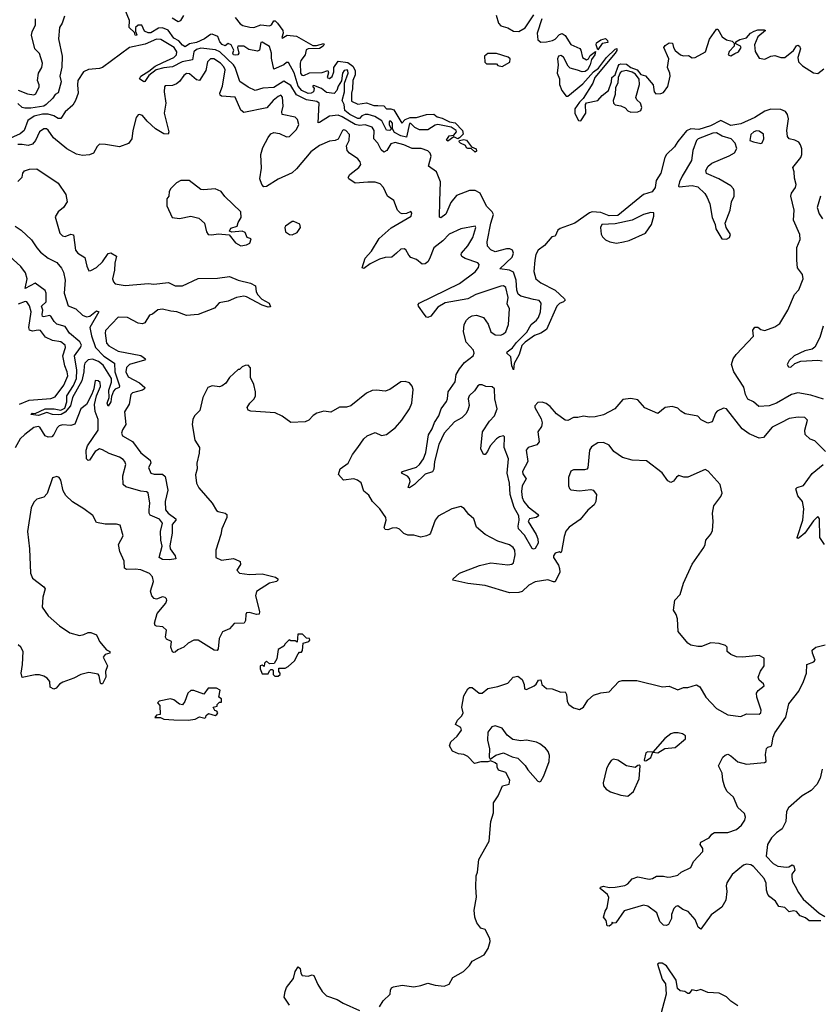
# Model space of a CAD drawing. Extents: x 2029662 to 2246637, y 225654 to 401419.
# Tile 78 of 256: x 2148166 to 2153772, y 282015 to 288910. Entities that reach past the tile are written whole.
import ezdxf

# ---------------------------------------------------------------- set-up
doc = ezdxf.new("R2010")
doc.units = 0

msp = doc.modelspace()

# ---------------------------------------------------------------- linework, layer by layer
at = {"layer": '0CON20XD'}
for points in [[(2150765, 288150), (2150770, 288145), (2150757, 288133), (2150735, 288136), (2150702.7, 288202.7), (2150652.2, 288232.2), (2150606.3, 288246.3), (2150585, 288246.4), (2150562.3, 288237.7), (2150545, 288217.8), (2150535, 288217.7), (2150477.5, 288245), (2150441.9, 288275), (2150438.8, 288315), (2150424.6, 288345), (2150440.8, 288405), (2150441.2, 288465), (2150465.4, 288535), (2150465, 288552.5), (2150458.5, 288558.5), (2150438.8, 288555), (2150425.8, 288535), (2150419.2, 288480.8), (2150396.7, 288445), (2150386.6, 288413.4), (2150367.2, 288392.8), (2150315, 288400), (2150278.3, 288428.3), (2150225, 288448.8), (2150217.5, 288445), (2150227.1, 288427.1), (2150224.4, 288405), (2150206, 288395), (2150185, 288394.1), (2150142, 288415), (2150115, 288443.8), (2150088.5, 288538.5), (2150049.5, 288609.5), (2150035, 288611.2), (2150015.5, 288594.5), (2149945, 288563.8), (2149929.7, 288640.3), (2149929.6, 288675), (2149915, 288723.1), (2149865, 288753.3), (2149855, 288750), (2149845, 288696.7), (2149830.7, 288689.3), (2149771.2, 288701.2), (2149735.3, 288725.3), (2149694.5, 288725.5), (2149691.2, 288715), (2149700, 288675), (2149692.5, 288665), (2149677.7, 288662.3), (2149663.8, 288665), (2149657.5, 288675), (2149666.1, 288696.1), (2149647.5, 288735), (2149625, 288744), (2149605, 288726.2), (2149585, 288735.5), (2149566.8, 288755), (2149552.4, 288792.4), (2149515, 288809.4), (2149503.1, 288806.9), (2149461.2, 288775), (2149405, 288750.8), (2149355, 288741.7), (2149325, 288719), (2149305, 288731.7), (2149281.4, 288761.4), (2149245, 288781.6), (2149205.8, 288835.8), (2149165, 288854), (2149138.5, 288851.5), (2149085, 288819.1), (2149065, 288817.1), (2149040.5, 288830.5), (2149021.2, 288871.2), (2148995, 288872.5), (2148977.5, 288855), (2148978, 288828), (2148986.7, 288805), (2148985, 288800), (2148975, 288802.5), (2148969.2, 288819.2), (2148932.3, 288855), (2148935.9, 288905), (2148897.5, 288995)], [(2148480, 288935), (2148463.6, 288886.4), (2148443.8, 288855), (2148437.1, 288775), (2148462.7, 288655), (2148462, 288578), (2148447.5, 288515), (2148456.2, 288473.8), (2148435, 288398.8), (2148413.3, 288386.7), (2148398.7, 288361.3), (2148352, 288315), (2148334, 288305), (2148245, 288290.9), (2148200.9, 288290.9), (2148184.5, 288294.5), (2148153, 288323)], [(2148155.4, 288415.4), (2148221.7, 288391.7), (2148265.8, 288384.2), (2148278.3, 288391.7), (2148301.3, 288438.7), (2148302.7, 288455), (2148291.8, 288485), (2148297.8, 288535), (2148321.1, 288575), (2148324.7, 288605), (2148305, 288673.1), (2148271.1, 288705), (2148249.1, 288800.9), (2148253.9, 288826.1), (2148275.7, 288874.3), (2148275.6, 288915)], [(2149233.4, 288923.4), (2149275, 288897.1), (2149295, 288904.4), (2149315, 288940)], [(2149674.2, 288925), (2149709.9, 288879.9), (2149728.9, 288868.9), (2149776.6, 288856.6), (2149805, 288855.3), (2149855, 288873.5), (2149915, 288867.1), (2149930.4, 288875), (2149945, 288902.5), (2149955, 288901.1), (2149970.8, 288885), (2150008.9, 288835), (2150012, 288815), (2150001.2, 288785), (2150005, 288781.2), (2150038.9, 288801.1), (2150104.1, 288794.1), (2150219.6, 288729.6), (2150245, 288728.2), (2150295, 288742.5), (2150298.8, 288738.8), (2150291.2, 288725), (2150265, 288708.1), (2150185, 288705.6), (2150171.2, 288698.8), (2150164.4, 288665), (2150135.4, 288624.6), (2150129.5, 288605), (2150132.9, 288535), (2150140.8, 288520.8), (2150155, 288519.6), (2150195, 288538.3), (2150285, 288540), (2150323.3, 288553.3), (2150328.3, 288538.3), (2150320, 288505), (2150335, 288497.5), (2150355, 288513.3), (2150365.6, 288545), (2150365.8, 288575), (2150395, 288619.2), (2150465, 288609.5), (2150499.3, 288585), (2150516.3, 288555), (2150514.2, 288525), (2150500, 288485), (2150496.9, 288425), (2150488.9, 288395), (2150490, 288340), (2150535, 288318.2), (2150595, 288328), (2150645, 288309.2), (2150675, 288308.6), (2150715, 288307.5), (2150735, 288285.8), (2150765, 288286.8), (2150785, 288278.2), (2150842.5, 288185), (2150865, 288211.5), (2150900, 288225), (2150945, 288225.5), (2151015.4, 288245.4), (2151065, 288248.9), (2151088.9, 288228.9), (2151125, 288220), (2151175, 288194.4), (2151215, 288188), (2151265.8, 288135), (2151270.5, 288109.5), (2151245, 288082.5), (2151235, 288076.7), (2151205, 288090), (2151165, 288059.2), (2151155, 288067.5), (2151172.9, 288097.1), (2151205, 288102.5), (2151224.2, 288125), (2151222.5, 288135), (2151187.4, 288157.4), (2151094.6, 288175.4), (2151075, 288172.2), (2151025, 288138), (2150965, 288138.5), (2150934, 288154), (2150905, 288182.5), (2150895, 288183.8), (2150873.8, 288086.2), (2150835, 288096.1), (2150789.8, 288119.8), (2150776.7, 288145), (2150775.8, 288185), (2150765, 288200), (2150755, 288200), (2150753.8, 288195), (2150753.8, 288175), (2150765, 288150)], [(2151501.7, 288941.7), (2151520, 288885), (2151535, 288867.5), (2151585, 288853.3), (2151625, 288830), (2151662, 288828), (2151705, 288852.5), (2151766.7, 288945)], [(2151822.9, 288915), (2151790, 288815), (2151795, 288770), (2151815, 288752.5), (2151855, 288753.8), (2151897.5, 288765), (2151915.6, 288774.4), (2151945, 288806.7), (2151965, 288813.3), (2151985, 288800), (2152025, 288736.7), (2152088.3, 288708.3), (2152096.4, 288696.4), (2152106.4, 288646.4), (2152135, 288630), (2152150, 288635), (2152160.5, 288659.5), (2152197, 288687), (2152193.3, 288665), (2152169.3, 288630.7), (2152160, 288595), (2152141.7, 288558.3), (2152125, 288547.1), (2152105, 288543.8), (2152072.5, 288557.5), (2152021.2, 288571.2), (2152007.5, 288585), (2151975, 288646.7), (2151955, 288660), (2151940, 288655), (2151931.2, 288635), (2151936.2, 288595), (2151930, 288535), (2151946.7, 288495), (2151947, 288457), (2151962.5, 288415), (2151992.5, 288375), (2152003.9, 288373.9), (2152109.2, 288460.8), (2152184.6, 288545.4), (2152218.6, 288571.4), (2152275, 288644.2), (2152335, 288703.8), (2152348.3, 288708.3), (2152347.5, 288695), (2152335.4, 288674.6), (2152194, 288505), (2152180, 288465), (2152111.4, 288358.6), (2152085, 288332), (2152052.7, 288285), (2152052.3, 288252.3), (2152078.8, 288205), (2152095, 288202), (2152130, 288255), (2152128.8, 288315), (2152135, 288327.5), (2152215, 288343.3), (2152245, 288378.8), (2152288.8, 288415), (2152310, 288475), (2152313.3, 288505), (2152336.7, 288523.3), (2152356.2, 288585), (2152362.9, 288597.1), (2152375, 288602), (2152415, 288598.8), (2152445, 288576), (2152489.1, 288559.1), (2152515, 288526.7), (2152547.3, 288517.3), (2152602.5, 288455), (2152610, 288405), (2152621.7, 288391.7), (2152655, 288393.3), (2152675, 288401.2), (2152705, 288442.5), (2152720, 288515), (2152719.2, 288535), (2152702.5, 288575), (2152712.5, 288635), (2152676.7, 288715), (2152685, 288730), (2152715, 288748), (2152736.7, 288745), (2152743.8, 288715), (2152756.7, 288695), (2152794.3, 288664.3), (2152815, 288658), (2152849.3, 288659.3), (2152875, 288643.8), (2152895, 288646), (2152968, 288685), (2152995.5, 288774.5), (2153045, 288843.3), (2153055, 288843.3), (2153085, 288790), (2153115, 288770), (2153155, 288760), (2153170, 288745), (2153170, 288725), (2153135, 288687.5), (2153127.5, 288665), (2153145, 288656.7), (2153175, 288673.8), (2153200, 288685), (2153218, 288715), (2153212.5, 288725), (2153181.7, 288741.7), (2153180, 288755), (2153208.8, 288771.2), (2153255, 288782.5), (2153283.8, 288815), (2153309.3, 288830.7), (2153335, 288839.2), (2153379.3, 288839.3), (2153387.5, 288835), (2153335, 288789.2), (2153311.8, 288735), (2153316.8, 288686.8), (2153345, 288640), (2153385, 288634.3), (2153425, 288654.4), (2153455, 288660), (2153495, 288646), (2153525, 288644.4), (2153585, 288694.2), (2153605, 288726), (2153615, 288730.8), (2153625.6, 288725.6), (2153632.9, 288705), (2153615.6, 288645), (2153620, 288615), (2153646.7, 288586.7), (2153725, 288538.6), (2153755, 288533.3), (2153796.2, 288565)], [(2153795, 286252.8), (2153705, 286281.8), (2153615, 286298.1), (2153570.6, 286285), (2153465, 286225.5), (2153415, 286206.8), (2153341.7, 286201.7), (2153305, 286234.4), (2153265, 286251.9), (2153248.2, 286285), (2153235.7, 286335.7), (2153165.8, 286445), (2153150.8, 286495), (2153163.1, 286535), (2153183.3, 286565), (2153305, 286693.8), (2153300, 286735), (2153315, 286756.7), (2153335, 286757.5), (2153355, 286740), (2153385, 286732.5), (2153455, 286760), (2153487.9, 286782.1), (2153545, 286876.7), (2153592, 286985), (2153621.3, 287018.7), (2153651.2, 287095), (2153647.8, 287125), (2153613.1, 287173.1), (2153607.8, 287225), (2153608.3, 287315), (2153631.8, 287371.8), (2153629.8, 287405), (2153583.6, 287505), (2153589.1, 287575), (2153565.5, 287674.5), (2153570.3, 287695), (2153598, 287735), (2153602.2, 287755), (2153590.7, 287800.7), (2153589.6, 287845), (2153579.1, 287875), (2153635.8, 287945), (2153643.9, 287965), (2153643.6, 288005), (2153634.8, 288034.8), (2153621.4, 288051.4), (2153595, 288066.1), (2153555, 288076.5), (2153542.1, 288092.1), (2153537.9, 288135), (2153549.7, 288215), (2153542, 288245), (2153527.8, 288267.8), (2153495, 288282.1), (2153425, 288283.7), (2153385, 288270.4), (2153315, 288225.7), (2153215, 288180.6), (2153145, 288168.4), (2153075, 288203.4), (2153003.8, 288166.2), (2152920.8, 288140.8), (2152865, 288145.7), (2152835, 288132.7), (2152775, 288058.1), (2152751.2, 288018.8), (2152695.2, 287965), (2152684.6, 287945.4), (2152656.8, 287835), (2152622.8, 287785), (2152615.4, 287735), (2152595, 287705.6), (2152535, 287686.8), (2152355, 287539), (2152295, 287536.4), (2152235, 287560.2), (2152174.8, 287564.8), (2152155, 287558.2), (2152053.8, 287486.2), (2151951.4, 287448.6), (2151933.5, 287435), (2151916, 287395), (2151891.4, 287388.6), (2151841.7, 287328.3), (2151795.7, 287295), (2151780.9, 287265), (2151772.4, 287225), (2151767.1, 287147.1), (2151780, 287095), (2151815, 287068.4), (2151915.2, 287015.2), (2151981.9, 286955), (2151985.7, 286945), (2151975, 286933.3), (2151945, 286921.5), (2151928.5, 286905), (2151855, 286740), (2151815.9, 286714.1), (2151772, 286698), (2151705, 286652.6), (2151682.1, 286627.9), (2151664.7, 286565), (2151627.6, 286502.4), (2151625, 286457.5), (2151613.1, 286485), (2151605, 286550), (2151577.5, 286575), (2151580.5, 286585), (2151617.6, 286612.4), (2151645, 286649.2), (2151718.2, 286721.8), (2151748.3, 286775), (2151785, 286805.2), (2151799.6, 286825), (2151813.1, 286865), (2151816.9, 286925), (2151802.8, 286942.8), (2151765, 286950.6), (2151675, 286973.8), (2151657.2, 286987.2), (2151647, 287015), (2151642.4, 287085), (2151625, 287141.1), (2151595, 287155.2), (2151527.5, 287165), (2151615, 287247.5), (2151624.4, 287275), (2151616.9, 287295), (2151598.8, 287305), (2151575.9, 287305.9), (2151495, 287284.6), (2151465, 287298.5), (2151441.8, 287325), (2151440, 287355), (2151465.5, 287485), (2151484.7, 287545), (2151473.8, 287565), (2151434.2, 287604.2), (2151390.5, 287695), (2151355, 287712.8), (2151315.1, 287714.9), (2151225, 287678.4), (2151185, 287630), (2151150.8, 287549.2), (2151115, 287521.4), (2151106.1, 287526.1), (2151109, 287639), (2151112.7, 287775), (2151085, 287845.3), (2151028.9, 287885), (2151047.7, 287955), (2151041.4, 287975), (2151025, 287991.6), (2150977.2, 288007.2), (2150915, 288008.5), (2150855, 288034.4), (2150795, 288051), (2150765, 288040.4), (2150736.5, 287993.5), (2150715, 287983.1), (2150698.2, 287998.2), (2150675, 288044.6), (2150646, 288075), (2150648.6, 288135), (2150635, 288156.9), (2150585, 288172.8), (2150545, 288169.5), (2150515, 288175.9), (2150425, 288230.3), (2150395, 288240.5), (2150335.5, 288235.5), (2150265, 288189.4), (2150255, 288188.8), (2150262.7, 288325), (2150247.2, 288337.2), (2150175, 288348.5), (2150136.5, 288366.5), (2150104.7, 288384.7), (2150065, 288449.7), (2150015, 288480), (2149945, 288435.1), (2149869, 288431), (2149815, 288415.3), (2149765, 288438.3), (2149707, 288477), (2149675.5, 288575), (2149662.1, 288595), (2149566.6, 288685), (2149538.2, 288698.2), (2149435, 288710), (2149405, 288702.2), (2149386.5, 288685), (2149375, 288629.7), (2149304.3, 288615.7), (2149235, 288579), (2149176.5, 288573.5), (2149121.6, 288558.4), (2149070, 288520), (2149043.1, 288476.9), (2149035, 288475.6), (2149005.7, 288495), (2149015, 288514.3), (2149071.4, 288548.6), (2149115, 288585.2), (2149169.1, 288609.1), (2149245.1, 288644.9), (2149263, 288665), (2149267.2, 288685), (2149246.7, 288715), (2149155, 288771.7), (2149125, 288774.6), (2149045, 288737.9), (2148934.2, 288715.8), (2148745.8, 288574.2), (2148725, 288567.3), (2148648.4, 288561.6), (2148611.8, 288545), (2148573.3, 288485), (2148569.7, 288455), (2148575.3, 288395), (2148557.8, 288345), (2148537.4, 288312.6), (2148484.2, 288265), (2148455, 288217.8), (2148435, 288218), (2148405, 288236.8), (2148365, 288247.8), (2148325, 288247.3), (2148266.9, 288235), (2148222.6, 288205), (2148198.1, 288135), (2148170, 288110)], [(2152215, 288700), (2152203.3, 288735), (2152205, 288747.5), (2152235, 288770), (2152268.8, 288778.8), (2152282.5, 288765), (2152285, 288750), (2152245, 288742.5), (2152215, 288700)], [(2149976.7, 288373.3), (2149940, 288345), (2149896.4, 288293.6), (2149735, 288259.4), (2149715, 288276), (2149675, 288366.9), (2149580, 288375), (2149570.4, 288380.4), (2149568.2, 288395), (2149585.6, 288444.4), (2149605, 288558), (2149595, 288579.6), (2149571.1, 288605), (2149525, 288635.2), (2149503.3, 288636.7), (2149481.8, 288615), (2149470, 288555), (2149425, 288484.2), (2149405, 288488.1), (2149355, 288530.4), (2149335, 288532.3), (2149315, 288518.2), (2149285, 288477.8), (2149265, 288461.2), (2149235, 288448.2), (2149185, 288446.7), (2149179.3, 288440.7), (2149176.7, 288405), (2149189.7, 288325), (2149177.8, 288255), (2149210.5, 288125), (2149205, 288109.2), (2149175, 288110), (2149117.1, 288145), (2149058.3, 288198.3), (2149025, 288240), (2149005, 288246.7), (2148995, 288243.3), (2148981.2, 288225), (2148957.5, 288135), (2148951.4, 288075), (2148927.2, 288042.8), (2148865, 288018.6), (2148766.1, 288036.1), (2148725, 288037.5), (2148707.7, 288022.3), (2148683.8, 287975), (2148655.4, 287964.6), (2148605, 287958.8), (2148565, 287968.9), (2148495.8, 288005), (2148402.7, 288082.7), (2148365, 288136.7), (2148354.6, 288144.6), (2148335, 288146.5), (2148305.3, 288124.7), (2148276.8, 288063.2), (2148255, 288037.9), (2148225, 288028.2), (2148183.9, 288036.1), (2148152, 288035)], [(2151545, 288582.5), (2151598.3, 288611.7), (2151600, 288635), (2151587, 288647), (2151505, 288672.5), (2151445, 288672.5), (2151420, 288655), (2151423, 288613), (2151435, 288600), (2151505, 288600), (2151515, 288590), (2151545, 288582.5)], [(2152445, 288262.5), (2152495, 288264.2), (2152515.7, 288275), (2152522.5, 288295), (2152513.8, 288325), (2152488.3, 288348.3), (2152481.2, 288365), (2152505.9, 288455.9), (2152505, 288492.5), (2152478.1, 288528.1), (2152455, 288542), (2152415, 288553.8), (2152383, 288547), (2152371.7, 288538.3), (2152357.5, 288505), (2152353.8, 288465), (2152337.5, 288435), (2152336.7, 288385), (2152321.2, 288345), (2152323.8, 288325), (2152335, 288314), (2152376, 288306), (2152405, 288292.5), (2152425, 288272.5), (2152445, 288262.5)], [(2153808.6, 285885), (2153735, 285960), (2153701.7, 285971.7), (2153666.7, 286005), (2153664, 286035), (2153682.5, 286105), (2153665, 286123.3), (2153617, 286127), (2153555, 286116.9), (2153496.2, 286086.2), (2153435, 286055.7), (2153375.5, 285984.5), (2153345, 285980), (2153275, 286009.1), (2153225, 286045.7), (2153115, 286185.7), (2153095, 286188.6), (2153050.9, 286169.1), (2153038, 286155), (2153016.2, 286095), (2152984.1, 286084.1), (2152937.7, 286107.7), (2152915, 286133.3), (2152825, 286150), (2152795, 286167.5), (2152775, 286190), (2152735, 286202), (2152685, 286193.3), (2152635, 286153.3), (2152542.7, 286192.7), (2152495, 286247.5), (2152445, 286257.5), (2152390.3, 286249.7), (2152334, 286185), (2152255, 286143.8), (2152195, 286130), (2152155, 286127.5), (2152115, 286133.8), (2152075, 286124.3), (2152045, 286124.3), (2152005, 286104.2), (2151985, 286106), (2151925, 286150), (2151880.9, 286200.9), (2151851.7, 286221.7), (2151825, 286231.2), (2151795, 286230), (2151773, 286207), (2151773.3, 286195), (2151817.1, 286115), (2151823.9, 286086.1), (2151819.1, 286060.9), (2151793.8, 286025), (2151804.6, 285955), (2151786.2, 285933.8), (2151725.6, 285915), (2151713.1, 285895), (2151724.7, 285815), (2151687.5, 285745), (2151690.4, 285730.4), (2151713.5, 285695), (2151685.3, 285645), (2151680, 285605), (2151683.5, 285563.5), (2151695.2, 285535.2), (2151727.8, 285497.8), (2151797.5, 285445), (2151799.2, 285435), (2151783.8, 285425), (2151735, 285415.7), (2151726.9, 285395), (2151783.5, 285305), (2151795.5, 285274.5), (2151795.6, 285245), (2151775, 285207.5), (2151765, 285202.5), (2151755, 285206.7), (2151700.8, 285300.8), (2151657.9, 285345), (2151656.6, 285363.4), (2151664.7, 285405), (2151661.4, 285435), (2151628.4, 285495), (2151601.7, 285585), (2151596.9, 285665), (2151579.2, 285735), (2151589.4, 285835), (2151558.2, 285915), (2151560, 285990), (2151555, 285996.2), (2151525, 285988.1), (2151505, 285974.3), (2151461.5, 285925), (2151441.9, 285885), (2151425, 285865.8), (2151414.5, 285864.5), (2151395.6, 285905), (2151407.1, 286025), (2151455, 286097.5), (2151490.8, 286135), (2151509.4, 286185), (2151494.3, 286255), (2151491.2, 286325), (2151475, 286338.8), (2151430.7, 286340.7), (2151405, 286353.3), (2151385, 286353.3), (2151375, 286346.2), (2151349.7, 286310.3), (2151313.5, 286275), (2151307.5, 286255), (2151312.6, 286207.4), (2151303.9, 286175), (2151289.9, 286150.1), (2151262.5, 286122.5), (2151210.8, 286095), (2151137.8, 286015), (2151101.4, 285935), (2151070.4, 285815), (2151067.1, 285762.9), (2151055.9, 285744.1), (2151005, 285726.4), (2150930.6, 285655), (2150895, 285631.2), (2150887.5, 285635), (2150900.4, 285675), (2150896.8, 285696.8), (2150882.5, 285712.5), (2150838.8, 285735), (2150846.2, 285745), (2150943.7, 285776.3), (2150965, 285794.4), (2150993.9, 285835), (2151010.8, 285879.2), (2151028, 286002), (2151054.2, 286045.8), (2151069.8, 286090.2), (2151101.5, 286135), (2151117.3, 286185), (2151155, 286236.2), (2151162.2, 286255), (2151165.3, 286304.7), (2151215.6, 286375), (2151223.5, 286425), (2151246.1, 286463.9), (2151281.6, 286508.4), (2151341.4, 286555), (2151349.2, 286575), (2151344, 286595), (2151292.6, 286652.6), (2151273.3, 286725), (2151279.5, 286775), (2151294.4, 286805), (2151312.5, 286825), (2151335, 286836.9), (2151365, 286841.4), (2151414.3, 286824.3), (2151447, 286777), (2151466.2, 286725), (2151495, 286702), (2151535, 286700.8), (2151555, 286709.2), (2151570.8, 286725), (2151588.6, 286775), (2151596, 286885), (2151580.7, 286920.7), (2151585.6, 286965), (2151570, 287035), (2151555, 287046), (2151535, 287044.2), (2151359.4, 286985), (2151304.5, 286955.5), (2151145, 286927.6), (2151093.9, 286896.1), (2151045, 286834.6), (2151025, 286823.8), (2151015, 286826.5), (2150998.2, 286848.2), (2150959.6, 286905), (2150956.7, 286915), (2150963.1, 286925), (2151245, 287062.5), (2151355, 287143.9), (2151378.9, 287175), (2151382.5, 287195), (2151375, 287207.5), (2151285, 287237.7), (2151262.7, 287252.7), (2151258.1, 287265), (2151260, 287275), (2151305, 287327.5), (2151340, 287385), (2151359.2, 287455), (2151356.2, 287465), (2151255, 287445.7), (2151172.4, 287407.6), (2151129.2, 287360.8), (2151065, 287312.5), (2151035.4, 287234.6), (2151024.5, 287215.5), (2151005, 287199.2), (2150985, 287198), (2150945, 287231.1), (2150905, 287245.8), (2150890.3, 287260.3), (2150868.9, 287298.9), (2150857.5, 287305), (2150835, 287302.9), (2150804, 287276), (2150772.2, 287247.8), (2150725, 287243.9), (2150685, 287232.2), (2150619.2, 287200.8), (2150575, 287167.5), (2150563.4, 287173.4), (2150585, 287239.2), (2150630.4, 287289.6), (2150682.6, 287377.4), (2150768.1, 287451.9), (2150906.7, 287535), (2150912.5, 287555), (2150905, 287567.5), (2150875, 287552.5), (2150845, 287550), (2150832.5, 287555), (2150812.5, 287575), (2150786.7, 287645), (2150742.5, 287675), (2150714.4, 287735), (2150690.5, 287760.5), (2150655, 287771.2), (2150605, 287773.3), (2150515, 287764.4), (2150470, 287795), (2150466, 287805), (2150478, 287825), (2150542, 287875), (2150555.9, 287895.9), (2150551.2, 287915), (2150533.8, 287935), (2150475.7, 287975.7), (2150458.8, 287995), (2150453.9, 288026.1), (2150472.5, 288065), (2150476, 288106), (2150450, 288135), (2150435, 288139.2), (2150426.7, 288135), (2150395, 288073.8), (2150375.7, 288064.3), (2150335, 288058.8), (2150265, 288029.2), (2150205, 287985.6), (2150105.5, 287865), (2150075, 287837.8), (2149976.9, 287793.1), (2149895, 287741.9), (2149875, 287739.2), (2149861.4, 287755), (2149847.5, 287795), (2149860.2, 287869.8), (2149854.6, 287965), (2149867.9, 288015), (2149905.3, 288084.7), (2149925, 288110), (2149945, 288120), (2149985, 288113.1), (2150035, 288089.2), (2150055, 288092.9), (2150105, 288141.2), (2150121.2, 288175), (2150111.1, 288211.1), (2150095, 288228.5), (2150003.8, 288245), (2150000.8, 288265), (2150010, 288305), (2150006.8, 288366.8), (2149995, 288381.2), (2149976.7, 288373.3)], [(2148170, 288110), (2148075, 288067.8)], [(2153115, 287373.3), (2153136.4, 287383.6), (2153142.5, 287405), (2153113.3, 287455), (2153106.7, 287485), (2153140, 287575), (2153150, 287635), (2153168.8, 287675), (2153168.8, 287708.8), (2153163.8, 287725), (2153145, 287746.7), (2153062.5, 287795), (2152975, 287832.5), (2152970, 287855), (2152987.5, 287885), (2153012.5, 287905), (2153135, 287956.2), (2153171.7, 287978.3), (2153187, 288007), (2153176.7, 288045), (2153148, 288075), (2153085, 288094.4), (2153045, 288118.8), (2153020.8, 288115), (2152916, 288075), (2152905.7, 288065), (2152880.8, 287995), (2152870, 287925), (2152806, 287815), (2152786.7, 287775), (2152780, 287745), (2152785, 287740), (2152875, 287748), (2152915, 287738.8), (2152963.9, 287693.9), (2152980, 287665), (2152999.7, 287619.7), (2153015.9, 287525.9), (2153036.7, 287475), (2153040, 287445), (2153082.5, 287375), (2153115, 287373.3)], [(2153355, 288042.5), (2153365, 288047.5), (2153376.7, 288075), (2153375, 288107.5), (2153345, 288128.8), (2153325, 288131.2), (2153307.5, 288125), (2153286.7, 288105), (2153280, 288065), (2153303.6, 288053.6), (2153355, 288042.5)], [(2151355, 287982.5), (2151328.3, 288008.3), (2151305, 288007.5), (2151295, 288013.3), (2151288.6, 288028.6), (2151252, 288045), (2151243.8, 288055), (2151246.7, 288063.3), (2151275, 288070), (2151295, 288065.6), (2151330, 288020), (2151362.5, 288005), (2151365, 287990), (2151355, 287982.5)], [(2148153.6, 287776.4), (2148182.5, 287807.5), (2148187.5, 287835), (2148199.3, 287850.7), (2148235, 287863.3), (2148285, 287866.7), (2148436.2, 287765), (2148488.8, 287685), (2148498.8, 287635), (2148472.5, 287595), (2148436.2, 287565), (2148415, 287530), (2148446.7, 287415), (2148465, 287396.2), (2148485, 287392.5), (2148525, 287408), (2148542.3, 287402.3), (2148557.1, 287295), (2148573.9, 287273.9), (2148621.1, 287245), (2148635.6, 287185), (2148650.8, 287150.8), (2148665, 287152.5), (2148705, 287175.7), (2148746.5, 287215), (2148785, 287272.5), (2148805, 287277.5), (2148844, 287254), (2148831.1, 287205), (2148830, 287155), (2148815.7, 287095), (2148822.5, 287075), (2148835, 287061.2), (2148905, 287048.9), (2149068.5, 287061.5), (2149105, 287057.1), (2149209.2, 287069.2), (2149255, 287046.7), (2149305, 287046.7), (2149415, 287097.8), (2149550.3, 287099.7), (2149635, 287110.8), (2149695, 287087.1), (2149783.3, 287065), (2149817.4, 287047.4), (2149821.5, 287005), (2149832.6, 286982.6), (2149862.2, 286952.2), (2149912, 286925), (2149921.7, 286898.3), (2149905, 286897.5), (2149865, 286910), (2149755, 286970), (2149735, 286974.5), (2149685, 286964.4), (2149625, 286939.2), (2149563, 286927), (2149529.7, 286890.3), (2149415, 286844.6), (2149335, 286839.6), (2149266.2, 286865), (2149225, 286870), (2149165, 286882.9), (2149132.3, 286877.7), (2149095, 286847.5), (2149075, 286840), (2149043, 286787), (2149025, 286780), (2148995, 286785.7), (2148921.2, 286825), (2148855, 286826.2), (2148767.4, 286732.6), (2148763.5, 286715), (2148773.1, 286645), (2148790, 286625), (2148855, 286588.6), (2149015, 286557.5), (2149047.5, 286535), (2149040, 286525), (2148935.6, 286495), (2148913.8, 286475), (2148910, 286445), (2148925, 286410), (2149005, 286366.9), (2149042.2, 286335), (2149040.6, 286325), (2149025.8, 286315), (2148955, 286295.9), (2148943.6, 286285), (2148931.5, 286218.5), (2148900.4, 286165), (2148910, 286075), (2148885, 286038.8), (2148878.1, 286015), (2148887.1, 285995), (2148957.1, 285957.1), (2149015, 285876.2), (2149080, 285825), (2149084.5, 285805), (2149067.3, 285775), (2149084.4, 285735), (2149107.6, 285727.6), (2149167.1, 285727.1), (2149185, 285711.2), (2149202.7, 285615), (2149185.8, 285535), (2149187.6, 285477.6), (2149205, 285454.5), (2149258.8, 285415), (2149258.8, 285405), (2149234.6, 285375.4), (2149234.5, 285315), (2149216.5, 285225), (2149220.4, 285205), (2149255.5, 285155), (2149260, 285135), (2149215, 285128.2), (2149165, 285130.4), (2149142.5, 285145), (2149162.7, 285222.7), (2149153.8, 285265), (2149151.6, 285325), (2149165.7, 285385), (2149145, 285412.9), (2149080.3, 285440.3), (2149072.5, 285455), (2149072.9, 285477.1), (2149077.9, 285525), (2149065, 285596), (2149053.4, 285603.4), (2149015, 285607.4), (2148909.7, 285639.7), (2148889.8, 285655), (2148888.1, 285715), (2148909, 285795), (2148902.9, 285815), (2148889.5, 285829.5), (2148865.7, 285845.7), (2148791.9, 285871.9), (2148745, 285899), (2148725, 285904.2), (2148695, 285886.7), (2148655, 285826.4), (2148645, 285822.5), (2148635, 285834), (2148632.6, 285895), (2148640.2, 285925), (2148715, 286036), (2148715, 286110), (2148695.6, 286165.6), (2148690.4, 286215), (2148704.5, 286275.5), (2148731.7, 286341.7), (2148728.7, 286368.7), (2148715, 286381.2), (2148695, 286383.3), (2148685.6, 286325), (2148671.9, 286288.1), (2148634.6, 286215.4), (2148595.3, 286184.7), (2148551.4, 286078.6), (2148525, 286068.5), (2148465, 286072), (2148441.9, 286065), (2148427.8, 286052.2), (2148404.8, 286005.2), (2148390.1, 285989.9), (2148365, 285987.1), (2148345, 285995.9), (2148306.3, 286056.3), (2148295, 286062.2), (2148265, 286053.7), (2148202.5, 286005), (2148170.5, 285975), (2148135, 285912.3)], [(2149715, 287326.7), (2149755, 287333.3), (2149776.7, 287345), (2149787.5, 287375), (2149760, 287385), (2149745, 287420), (2149725, 287428.8), (2149651.2, 287421.2), (2149635, 287430), (2149645, 287450), (2149690, 287465), (2149695, 287490), (2149716.2, 287523.8), (2149715.6, 287565), (2149602.4, 287672.4), (2149576.2, 287706.2), (2149535, 287726.7), (2149455, 287718.8), (2149435, 287722), (2149353, 287783), (2149295, 287783.3), (2149265, 287767.5), (2149225, 287727.5), (2149212, 287708), (2149210, 287675), (2149196.7, 287655), (2149196.4, 287606.4), (2149233.9, 287523.9), (2149285, 287516.7), (2149365, 287534.2), (2149420.8, 287520.8), (2149461.2, 287485), (2149473.3, 287425), (2149486.4, 287406.4), (2149512.3, 287402.3), (2149555, 287410.6), (2149633.8, 287403.8), (2149676.4, 287346.4), (2149715, 287326.7)], [(2153774.8, 287675), (2153749.6, 287595), (2153765, 287549.5), (2153788.1, 287515)], [(2152345, 287345.8), (2152395, 287354.2), (2152435, 287364), (2152548.8, 287415), (2152590, 287475), (2152606.7, 287535), (2152606.7, 287556.7), (2152585, 287560), (2152534.2, 287545.8), (2152454.4, 287505.6), (2152335, 287480.8), (2152242.5, 287475), (2152234.2, 287455.8), (2152238.8, 287408.8), (2152248.3, 287388.3), (2152268.3, 287368.3), (2152297.5, 287355), (2152345, 287345.8)], [(2148133.2, 287463.2), (2148175.3, 287435), (2148248.7, 287368.7), (2148285, 287311.5), (2148312.3, 287282.3), (2148365, 287240.7), (2148425, 287209.2), (2148459.7, 287169.7), (2148472, 287142), (2148483.6, 287086.4), (2148476.9, 286995), (2148505.2, 286905.2), (2148559.6, 286885), (2148605, 286841.3), (2148635, 286828.4), (2148657.1, 286832.9), (2148705, 286872), (2148721.2, 286865), (2148657.6, 286755), (2148668.5, 286695), (2148697.7, 286615), (2148754.5, 286554.5), (2148829.2, 286505), (2148833.1, 286445), (2148864.4, 286345), (2148862, 286335), (2148835, 286321.9), (2148822.2, 286307.8), (2148808.6, 286271.4), (2148803.8, 286235), (2148784.6, 286204.6), (2148779.7, 286225), (2148792.8, 286265), (2148791, 286315), (2148808.8, 286371.2), (2148808.1, 286398.1), (2148751.5, 286491.5), (2148716.8, 286516.8), (2148675, 286531.8), (2148645, 286528.2), (2148623.1, 286505), (2148616.8, 286485), (2148616.1, 286443.9), (2148600.2, 286380.2), (2148535.6, 286265), (2148521.5, 286205), (2148485, 286161.1), (2148455.8, 286145), (2148435, 286142), (2148395.3, 286145.3), (2148355, 286160), (2148298.5, 286138.5), (2148244, 286145), (2148252.5, 286155), (2148275, 286152.5), (2148345, 286184.4), (2148407.5, 286185), (2148455, 286176.1), (2148481.1, 286188.9), (2148496.4, 286235), (2148495.2, 286275), (2148541.9, 286348.1), (2148562.7, 286397.3), (2148566.2, 286455), (2148549.3, 286555), (2148592.8, 286615), (2148598.3, 286631.7), (2148586.7, 286655), (2148513.7, 286715), (2148485, 286760.7), (2148425, 286778.8), (2148407, 286797), (2148384.7, 286834.7), (2148375, 286838.1), (2148335, 286828.6), (2148325, 286832.5), (2148324.1, 286845), (2148328.4, 286875), (2148319.8, 286905), (2148351.2, 286935), (2148350.8, 286995), (2148344.5, 287014.5), (2148275, 287066.1), (2148205, 287027.5), (2148217.7, 287095), (2148207.6, 287137.6), (2148175, 287182.4), (2148094.4, 287255)], [(2150075, 287403.3), (2150109.5, 287420.5), (2150133.3, 287455), (2150127.7, 287477.7), (2150085, 287496.2), (2150074.1, 287495.9), (2150027.5, 287465), (2150023.3, 287455), (2150027.5, 287425), (2150055, 287406.7), (2150075, 287403.3)], [(2148165, 286218.7), (2148233.5, 286246.5), (2148385, 286256.6), (2148415, 286269.5), (2148475, 286350.9), (2148503.6, 286415), (2148499.2, 286445), (2148481.8, 286485), (2148468.5, 286555), (2148486.9, 286615), (2148485, 286630), (2148455, 286653.1), (2148395, 286664.6), (2148347.1, 286687.1), (2148312.7, 286732.7), (2148295, 286735.3), (2148255, 286727.9), (2148234.7, 286734.7), (2148230.8, 286755), (2148246.7, 286865), (2148235, 286906.2), (2148215, 286934), (2148205, 286937.1), (2148155, 286918.9)], [(2153792.2, 286765), (2153769.7, 286685), (2153735, 286616.9), (2153715, 286603.5), (2153665, 286590), (2153589.2, 286555), (2153555, 286524.2), (2153540, 286495), (2153550, 286480), (2153565, 286477.1), (2153595, 286501.4), (2153635, 286519.4), (2153755, 286526.7), (2153785, 286520)], [(2151395, 283713.3), (2151351.7, 283701.7), (2151305, 283750), (2151275, 283763.3), (2151238.3, 283768.3), (2151196.7, 283786.7), (2151176.7, 283825), (2151185, 283852.5), (2151228.3, 283891.7), (2151260, 283935), (2151255, 283953.3), (2151217.5, 283975), (2151232.5, 284005), (2151262.5, 284035), (2151272.5, 284055), (2151261.2, 284095), (2151276.2, 284175), (2151303.8, 284225), (2151315, 284233.3), (2151335, 284233.3), (2151382.7, 284192.7), (2151405, 284193.8), (2151444.1, 284225.9), (2151515, 284240), (2151585, 284263.8), (2151622.5, 284305), (2151655, 284312.5), (2151685, 284290), (2151697.5, 284255), (2151700, 284225), (2151715, 284220), (2151767.5, 284245), (2151783, 284257), (2151800, 284285), (2151815, 284287.5), (2151822.5, 284255), (2151855, 284226.7), (2151895, 284224), (2151955, 284202), (2151985, 284202.5), (2151994, 284185), (2152000.8, 284135), (2152011.2, 284115), (2152045, 284090), (2152085, 284080), (2152113.9, 284096.1), (2152145, 284143.8), (2152185, 284180), (2152235, 284195.8), (2152295, 284204), (2152362.5, 284275), (2152385, 284283.3), (2152487, 284283), (2152668.3, 284238.3), (2152715, 284242.5), (2152775, 284216.2), (2152815, 284233.3), (2152845, 284233.3), (2152905, 284252.5), (2152929.3, 284239.3), (2152970, 284165), (2153046.1, 284086.1), (2153125, 284042), (2153215, 284030.6), (2153255, 284048), (2153345, 284046.2), (2153356.7, 284055), (2153358.1, 284075), (2153327.5, 284165), (2153326.1, 284193.9), (2153337.1, 284212.9), (2153378.1, 284245), (2153375, 284259.2), (2153344.4, 284284.4), (2153338, 284305), (2153353.2, 284346.8), (2153379.4, 284385), (2153378.6, 284438.6), (2153345, 284457.5), (2153226.4, 284446.4), (2153185, 284449.2), (2153145, 284463.8), (2153120, 284485), (2153120, 284515), (2153108.3, 284528.3), (2153065, 284542.5), (2153005, 284546.7), (2152939.3, 284520.7), (2152915, 284520), (2152865, 284530), (2152843.9, 284543.9), (2152776.7, 284625), (2152772.5, 284715), (2152763.3, 284745), (2152743.3, 284775), (2152754, 284845), (2152791.2, 284885), (2152814, 284965), (2152875, 285097.5), (2152957.5, 285215), (2152966.7, 285235), (2152970, 285265), (2153005, 285306.7), (2153017.3, 285332.7), (2153022.9, 285395), (2153018.1, 285455), (2153025.8, 285505), (2153075, 285570), (2153084, 285595), (2153070, 285655), (2152987.7, 285747.7), (2152965, 285760), (2152845, 285707.1), (2152817, 285707), (2152781.9, 285718.1), (2152764.3, 285705.7), (2152745, 285678.8), (2152725, 285670), (2152705, 285680), (2152665, 285735.7), (2152555, 285821.4), (2152455, 285825.7), (2152386.7, 285845), (2152327.5, 285885), (2152295, 285930), (2152255, 285950), (2152215, 285946), (2152170.3, 285919.7), (2152156.2, 285895), (2152145, 285772.5), (2152137.3, 285762.7), (2152122, 285758), (2152045, 285757.1), (2152025, 285748.8), (2152010, 285705), (2152010, 285645), (2152015, 285626.2), (2152025, 285617.5), (2152085, 285610.8), (2152165, 285621.2), (2152182.5, 285615), (2152206.2, 285585), (2152201.2, 285535), (2152188.3, 285511.7), (2152145, 285476.2), (2152090.5, 285409.5), (2152013.3, 285356.7), (2151991.1, 285328.9), (2151978.3, 285291.7), (2151960, 285185), (2151955, 285177.5), (2151945, 285182.5), (2151915, 285174.2), (2151903.8, 285156.2), (2151905, 285143.8), (2151939.4, 285089.4), (2151946.9, 285066.9), (2151949.2, 285040.8), (2151915.4, 284974.6), (2151905, 284972.5), (2151865, 284986.9), (2151775, 284974.1), (2151730.7, 284949.3), (2151685, 284906.2), (2151661.7, 284898.3), (2151595, 284895.3), (2151425, 284947.4), (2151305, 284960.8), (2151200, 284985), (2151201.2, 284995), (2151246, 285035), (2151385, 285088.5), (2151465, 285106.2), (2151585, 285092.3), (2151612.1, 285097.9), (2151623.6, 285106.4), (2151636.3, 285163.7), (2151633.1, 285195), (2151622, 285215), (2151595, 285232.5), (2151515, 285259.4), (2151425, 285304.4), (2151365.5, 285355.5), (2151345.6, 285415.6), (2151311.2, 285445), (2151277.7, 285487.7), (2151255, 285501.2), (2151192.5, 285485), (2151096.1, 285433.9), (2151076, 285405), (2151043.8, 285315), (2151035.8, 285304.2), (2151015, 285296.2), (2150975, 285286.7), (2150925, 285299.2), (2150885, 285300), (2150855, 285312.9), (2150825, 285342.9), (2150805, 285352.2), (2150775, 285350), (2150745, 285337.5), (2150725, 285340), (2150719.4, 285355), (2150731.9, 285405), (2150730, 285425), (2150686.9, 285485), (2150636.9, 285535), (2150611.1, 285581.1), (2150575, 285608), (2150556.4, 285666.4), (2150532, 285685), (2150505, 285694.5), (2150434.5, 285684.5), (2150399.2, 285725), (2150409.4, 285765), (2150465.4, 285804.6), (2150497.1, 285865), (2150534.4, 285915), (2150575, 285974.2), (2150598.8, 285995), (2150655, 286018.8), (2150699.3, 285999.3), (2150735, 286005.8), (2150797.5, 286055), (2150842, 286105), (2150896, 286185), (2150912, 286225), (2150920.7, 286320.7), (2150913.6, 286343.6), (2150895, 286366.7), (2150865, 286376.2), (2150835, 286373.8), (2150758.7, 286321.3), (2150725, 286308.6), (2150665, 286316.2), (2150635, 286313.8), (2150595, 286293.8), (2150485, 286206.2), (2150453.6, 286196.4), (2150405, 286196), (2150345, 286162), (2150295, 286168.8), (2150245.9, 286154.1), (2150221.7, 286138.3), (2150190, 286105), (2150165, 286094.2), (2150065, 286090), (2150005, 286133.8), (2149955, 286156), (2149785, 286168), (2149766.1, 286176.1), (2149760, 286195), (2149776.7, 286225), (2149808.8, 286255), (2149816.2, 286275), (2149816.2, 286305), (2149806, 286355), (2149783.3, 286405), (2149781.7, 286471.7), (2149765, 286490), (2149745, 286487.5), (2149725, 286480), (2149705, 286460), (2149695, 286460), (2149635, 286403.3), (2149610, 286365), (2149585, 286346.2), (2149565, 286340), (2149515, 286345.8), (2149483.8, 286335), (2149448, 286265), (2149426.8, 286173.2), (2149391.2, 286135), (2149378.8, 286111.2), (2149374, 286075), (2149392.5, 285965), (2149426.2, 285915), (2149423.8, 285875), (2149406, 285805), (2149408.8, 285765), (2149397.7, 285722.3), (2149404.4, 285665), (2149420.9, 285630.9), (2149514.4, 285525), (2149543.7, 285473.7), (2149555.6, 285465.6), (2149604.3, 285454.3), (2149616, 285445), (2149615.6, 285425), (2149581.5, 285345), (2149575.7, 285304.3), (2149540, 285195), (2149540, 285145), (2149580, 285125), (2149663.4, 285136.6), (2149701.7, 285121.7), (2149708.8, 285115), (2149712, 285095), (2149686, 285055), (2149705, 285033.3), (2149775.4, 285025.4), (2149865, 285028.7), (2149956.2, 285005), (2149974, 284995), (2149974.2, 284985), (2149964.5, 284975.5), (2149915, 284965.3), (2149823.8, 284905), (2149816.9, 284875), (2149844.4, 284765.6), (2149842.9, 284747.1), (2149825, 284744.6), (2149775, 284759.6), (2149755, 284755.6), (2149749.1, 284745), (2149747.6, 284702.4), (2149737.1, 284685), (2149667.9, 284682.1), (2149635.7, 284645), (2149586, 284624), (2149562.9, 284577.1), (2149555.4, 284504.6), (2149548.1, 284491.9), (2149528.8, 284495), (2149415, 284564.6), (2149386.2, 284565), (2149346.9, 284545), (2149315, 284516.5), (2149273.8, 284496.2), (2149255, 284480), (2149245, 284477.5), (2149235, 284484), (2149224.3, 284515.7), (2149230, 284555), (2149195, 284571.2), (2149188, 284585), (2149194.2, 284635), (2149168.3, 284658.3), (2149125, 284662), (2149115, 284668.8), (2149109.4, 284685), (2149128.3, 284751.7), (2149188.8, 284825), (2149196.7, 284845), (2149193.6, 284853.6), (2149183.6, 284863.6), (2149165, 284867.5), (2149125, 284851.2), (2149107.7, 284857.7), (2149092, 284875), (2149083, 284907), (2149103.3, 284975), (2149095, 285008.8), (2149075, 285032.5), (2149015, 285058.1), (2148975, 285063.1), (2148915, 285060), (2148900.3, 285070.3), (2148897.6, 285117.6), (2148867.1, 285185), (2148858.8, 285235), (2148890, 285295), (2148869.3, 285369.3), (2148843, 285377), (2148765, 285378), (2148705, 285389.2), (2148677.4, 285437.4), (2148615, 285485.8), (2148535, 285534.2), (2148488.8, 285578.8), (2148470.3, 285610.3), (2148453.8, 285685), (2148442.5, 285705), (2148425, 285711.2), (2148395, 285702.5), (2148358.3, 285591.7), (2148335, 285567.5), (2148285, 285553.3), (2148265, 285532.5), (2148247.3, 285492.7), (2148220, 285325), (2148234.3, 285204.3), (2148240.8, 285035), (2148255, 285000), (2148335, 284938.8), (2148343.8, 284925), (2148328.6, 284865), (2148322.5, 284795), (2148365, 284734.4), (2148444.6, 284664.6), (2148516.9, 284616.9), (2148585, 284598.1), (2148615, 284604.4), (2148645, 284619.2), (2148665, 284619.4), (2148705, 284601.2), (2148718.8, 284571.2), (2148724, 284555), (2148775, 284497.5), (2148797.5, 284485), (2148797.5, 284475), (2148765, 284463.8), (2148750, 284445), (2148780, 284385), (2148767.5, 284345), (2148769.5, 284305), (2148745, 284258.8), (2148735, 284258.8), (2148730.8, 284265), (2148722.5, 284315), (2148715, 284325.8), (2148651.2, 284338.8), (2148595, 284324), (2148545, 284298), (2148468.3, 284271.7), (2148445, 284256), (2148422.3, 284227.7), (2148405, 284222.2), (2148380.5, 284235), (2148376, 284275), (2148358, 284298), (2148335, 284312.9), (2148305, 284321.4), (2148275, 284321.9), (2148184.4, 284304.4), (2148175.7, 284335), (2148186.7, 284395), (2148191.4, 284485), (2148175, 284515.8), (2148155, 284531.5)], [(2153801.4, 285235), (2153770, 285285), (2153767.1, 285415), (2153755, 285431.2), (2153725, 285400), (2153665, 285313.3), (2153625, 285280.6), (2153615, 285278), (2153609.2, 285285), (2153649.3, 285405), (2153657.5, 285485), (2153646.9, 285535), (2153614.6, 285575), (2153600.6, 285625), (2153610, 285635), (2153655, 285647.5), (2153715, 285732.5), (2153792, 285795)], [(2149975, 284312.5), (2149990, 284325), (2149990, 284335), (2149980, 284345), (2149981.7, 284368.3), (2150025, 284370), (2150045, 284380), (2150089.3, 284420.7), (2150115, 284470), (2150125, 284480), (2150138.3, 284481.7), (2150147, 284493), (2150150, 284545), (2150190, 284555), (2150197.5, 284565), (2150195, 284577.5), (2150175, 284580), (2150147, 284607), (2150113, 284607), (2150108.3, 284551.7), (2150095, 284560), (2150065, 284560), (2150053, 284567), (2150025, 284540), (2150016.4, 284523.6), (2149975, 284500), (2149966.4, 284433.6), (2149948.3, 284401.7), (2149915, 284400), (2149895, 284417.5), (2149880, 284405), (2149878.3, 284381.7), (2149865, 284390), (2149850, 284385), (2149850, 284365), (2149865, 284330), (2149905, 284330), (2149915, 284350), (2149925, 284360), (2149935, 284360), (2149940, 284355), (2149940, 284325), (2149953, 284313), (2149975, 284312.5)], [(2153775, 282599.2), (2153695, 282600), (2153669.5, 282619.5), (2153631.9, 282635), (2153605, 282665.7), (2153585, 282670), (2153555, 282663.5), (2153523.4, 282693.4), (2153480.8, 282700.8), (2153458.1, 282738.1), (2153417.9, 282767.9), (2153405.3, 282785), (2153396.4, 282815), (2153393.7, 282863.7), (2153379.3, 282895), (2153305, 282980), (2153285, 282991.9), (2153255, 282995.6), (2153235, 282989.4), (2153155.4, 282924.6), (2153118.8, 282865), (2153112.5, 282845), (2153118.2, 282805), (2153110, 282745), (2153081.9, 282695), (2153008.9, 282641.1), (2152935, 282540.8), (2152918.1, 282555), (2152910, 282575), (2152895, 282610), (2152846.9, 282665), (2152810, 282680), (2152775, 282705.6), (2152759.7, 282700.3), (2152747.5, 282685), (2152730.8, 282645), (2152729.2, 282615), (2152708.8, 282575), (2152695, 282568), (2152675, 282568.8), (2152649.2, 282595), (2152628, 282655), (2152565, 282701.5), (2152535, 282710), (2152399.3, 282670.7), (2152340, 282585), (2152322.5, 282582.5), (2152315, 282590), (2152310, 282575), (2152295, 282562.5), (2152280, 282565), (2152271.7, 282601.7), (2152253.8, 282625), (2152265, 282667.5), (2152280, 282690), (2152292.5, 282762.5), (2152282.9, 282782.9), (2152230, 282825), (2152233.9, 282836.1), (2152255, 282843.3), (2152295, 282833.8), (2152335, 282834.2), (2152403.7, 282846.3), (2152425, 282859.2), (2152455, 282894.3), (2152495, 282906.7), (2152575, 282891.9), (2152597.5, 282895), (2152625, 282911.4), (2152675, 282913.1), (2152705, 282904.4), (2152726.7, 282906.7), (2152775, 282920), (2152798.8, 282941.2), (2152865, 282974), (2152885.5, 283014.5), (2152950.8, 283085), (2152948.6, 283105), (2152931.4, 283135), (2152935, 283150), (2152995, 283181.9), (2153013.5, 283206.5), (2153032.5, 283217.5), (2153125, 283218.7), (2153185, 283240), (2153219.7, 283270.3), (2153244.6, 283305), (2153248.8, 283325), (2153240.9, 283350.9), (2153193.8, 283393.8), (2153164.4, 283464.4), (2153121.2, 283505), (2153103.6, 283535), (2153089.7, 283585), (2153084.7, 283634.7), (2153059.2, 283685), (2153090, 283745), (2153105, 283760), (2153125, 283766), (2153145, 283756), (2153195, 283713.1), (2153255, 283697.1), (2153382, 283708), (2153394.3, 283715.7), (2153389.7, 283765), (2153394.5, 283805.5), (2153403.8, 283815), (2153427.2, 283822.8), (2153432.9, 283832.9), (2153442.5, 283885), (2153454.9, 283915.1), (2153531.5, 284025), (2153552, 284118), (2153621.2, 284208.8), (2153654.7, 284275), (2153675.3, 284335), (2153678.8, 284395), (2153726.4, 284413.6), (2153735.5, 284424.5), (2153716.7, 284475), (2153715.6, 284495), (2153740.6, 284515), (2153806.7, 284533.3)], [(2149345, 284005.8), (2149395, 284012.5), (2149425, 284027.5), (2149461.7, 284018.3), (2149470, 284025), (2149471.7, 284038.3), (2149488.3, 284051.7), (2149535, 284036.7), (2149547.5, 284045), (2149552.5, 284055), (2149546.7, 284066.7), (2149533.6, 284073.6), (2149520, 284095), (2149548.3, 284101.7), (2149550, 284115), (2149565, 284130), (2149578.3, 284131.7), (2149580, 284155), (2149560, 284165), (2149570, 284215), (2149545, 284230), (2149485, 284230), (2149455, 284187.5), (2149385, 284213.3), (2149365, 284212.5), (2149342.5, 284195), (2149323.6, 284136.4), (2149305, 284112.5), (2149285, 284116.7), (2149246.1, 284146.1), (2149223, 284153), (2149143, 284137), (2149130, 284125), (2149147, 284107), (2149150, 284045), (2149125, 284040), (2149113, 284023), (2149153, 284023), (2149175, 284012.5), (2149245, 284008), (2149345, 284005.8)], [(2151805, 283572.5), (2151815, 283577.5), (2151835.8, 283615), (2151872.9, 283715), (2151875, 283756.7), (2151865.6, 283785), (2151848.6, 283808.6), (2151809.5, 283839.5), (2151785, 283850.5), (2151715.7, 283864.3), (2151675, 283859.4), (2151618.3, 283868.3), (2151580.3, 283900.3), (2151545, 283948.6), (2151495, 283964), (2151472.1, 283957.9), (2151445, 283920), (2151441.2, 283865), (2151456.2, 283805), (2151452.5, 283745), (2151461.7, 283731.7), (2151501.2, 283758.8), (2151555, 283776.2), (2151615, 283748), (2151655, 283738), (2151706.4, 283686.4), (2151725, 283656.7), (2151795, 283577.5), (2151805, 283572.5)], [(2152545, 283720), (2152555, 283722.5), (2152585, 283742.5), (2152600, 283780), (2152635, 283776.2), (2152684.3, 283805.7), (2152755.5, 283814.5), (2152827.5, 283875), (2152827.5, 283895), (2152808, 283908), (2152777, 283917), (2152746.8, 283916.8), (2152725, 283909.4), (2152683.8, 283876.2), (2152600, 283780), (2152565, 283782.5), (2152550, 283775), (2152540, 283725), (2152545, 283720)], [(2152425, 283473.3), (2152465, 283505.6), (2152504.6, 283595), (2152510, 283685), (2152505, 283690), (2152495, 283687.5), (2152475, 283674), (2152415.8, 283685.8), (2152355.7, 283725.7), (2152325, 283731.2), (2152308.8, 283721.2), (2152288.8, 283695), (2152276, 283665), (2152251.2, 283565), (2152253.3, 283545), (2152272.3, 283522.3), (2152302.7, 283502.7), (2152375, 283480), (2152425, 283473.3)], [(2150685, 281996.7), (2150710.5, 282039.5), (2150760, 282085), (2150762.5, 282115), (2150770.7, 282129.3), (2150783.6, 282136.4), (2150845, 282148), (2150925, 282137.5), (2150975, 282146), (2151025, 282164), (2151075, 282148), (2151138.3, 282141.7), (2151172.5, 282155), (2151198, 282202), (2151273.3, 282245), (2151315, 282286.2), (2151335, 282316.2), (2151418.3, 282361.7), (2151447.5, 282405), (2151460, 282455), (2151458, 282475), (2151425, 282540), (2151395, 282547.5), (2151366.2, 282585), (2151352.5, 282625), (2151349.2, 282675), (2151365.8, 282765), (2151360, 282835), (2151362.5, 282915), (2151370.8, 282939.2), (2151381.2, 283028.8), (2151452.7, 283157.3), (2151465.8, 283295), (2151484.2, 283355), (2151483.8, 283425), (2151515.7, 283474.3), (2151546.7, 283545), (2151593, 283557), (2151597.5, 283585), (2151569.3, 283639.3), (2151520, 283655), (2151510, 283675), (2151508.8, 283695), (2151495, 283706.7), (2151465, 283720), (2151445, 283712.5), (2151395, 283713.3)], [(2153785, 283662.5), (2153770.3, 283599.7), (2153748.8, 283555), (2153708.8, 283511.2), (2153646, 283475), (2153548.9, 283391.1), (2153535.7, 283365), (2153531.4, 283295), (2153506.2, 283243.8), (2153464.7, 283215.3), (2153430.2, 283179.8), (2153403.1, 283135), (2153393, 283053), (2153441.4, 283001.4), (2153475, 282983.3), (2153535, 282975.6), (2153552.2, 282977.8), (2153575, 282990.8), (2153588, 282985), (2153594.3, 282955), (2153573.6, 282926.4), (2153572.2, 282905), (2153577.8, 282875), (2153597, 282843), (2153619.1, 282799.1), (2153652.4, 282752.4), (2153764.4, 282654.4), (2153805, 282628.8)], [(2153195, 282003.3), (2153145, 282036.7), (2153115, 282066.2), (2153065, 282092), (2152985, 282098), (2152935, 282118.8), (2152905, 282110), (2152873.6, 282116.4), (2152855, 282090), (2152845, 282090), (2152824.2, 282104.2), (2152790, 282110), (2152773.3, 282125), (2152763.8, 282185), (2152695.5, 282285.5), (2152665, 282303.8), (2152645, 282303.3), (2152632.5, 282295), (2152665, 282190), (2152689.3, 282159.3), (2152692, 282085), (2152640.6, 281895)], [(2150055, 282010), (2150018.8, 282065), (2150023.9, 282103.9), (2150035, 282132.5), (2150083.8, 282195), (2150094.2, 282245.8), (2150115, 282277.5), (2150130, 282265), (2150133.6, 282233.6), (2150145, 282216.7), (2150185, 282211.2), (2150215, 282222.5), (2150225, 282217.5), (2150252.7, 282152.7), (2150284.5, 282104.5), (2150315.5, 282075.5), (2150388.9, 282048.9), (2150432, 282022), (2150545, 281970.8)]]:
    msp.add_lwpolyline(points, dxfattribs=at)

doc.saveas('drawing.dxf')
